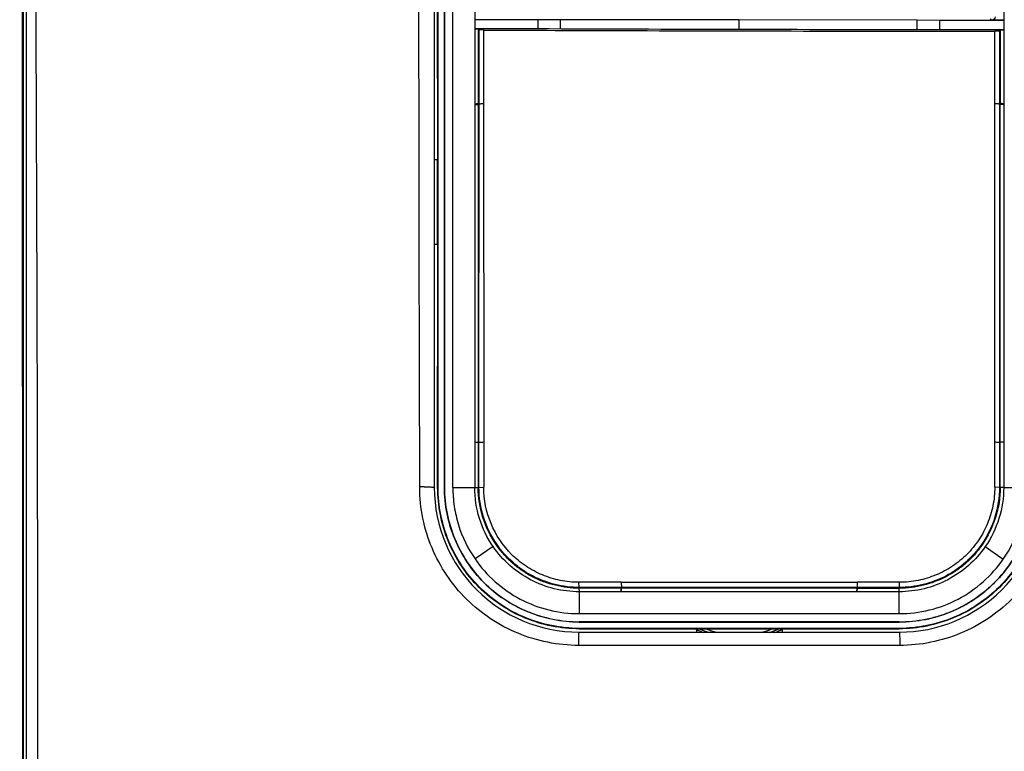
# Model space of a CAD drawing. Header units: inches. Extents: x 0 to 17, y 0 to 11.
# Tile 5 of 24: x 3.1 to 4.3, y 7.7 to 8.6. Entities that reach past the tile are written whole.
import ezdxf

# ---------------------------------------------------------------- set-up
doc = ezdxf.new("R2010")
doc.units = ezdxf.units.IN
doc.header["$LTSCALE"] = 0.935
doc.header["$MEASUREMENT"] = 0
doc.layers.get('0').update_dxf_attribs({"linetype": 'CONTINUOUS'})
doc.styles.get("Standard").update_dxf_attribs({"font": 'txt', "width": 0.8})
doc.dimstyles.new('DIMSTYLE_2', dxfattribs={"dimtxt": 0.15625, "dimasz": 0.1875, "dimexe": 0.125, "dimexo": 0.0625, "dimgap": 0.039062, "dimtad": 0, "dimtih": 1, "dimtoh": 1, "dimdec": 1, "dimlfac": 2, "dimzin": 4, "dimdsep": 46, "dimtxsty": 'Standard', "dimblk": '_FILLED', "dimblk1": '_FILLED', "dimblk2": '_FILLED', "dimcen": 0.09, "dimazin": 1, "dimtfac": 1, "dimtofl": 0, "dimtmove": 0, "dimatfit": 3, "dimldrblk": '_FILLED', "dimfxl": 1, "dimtolj": 1, "dimtzin": 4, "dimarcsym": 0})

# ---------------------------------------------------------------- blocks, each defined once
blk = doc.blocks.new('_FILLED')
at = {"color": 0, "linetype": 'ByBlock'}
blk.add_solid([(0, 0), (-1, 0.1667), (-1, -0.1667)], dxfattribs=at)
blk = doc.blocks.new('*D2')
at = {"color": 7, "linetype": 'Continuous', "transparency": 16777216}
for p, q in [((3.4139, 8.9894), (2.3095, 8.9894)), ((2.4345, 8.9894), (2.4345, 7.7104)), ((2.4345, 6.4314), (2.4345, 7.7104)), ((3.4138, 6.4314), (2.3095, 6.4314))]:
    blk.add_line(p, q, dxfattribs=at)
at = {"color": 7, "linetype": 'Continuous', "transparency": 16777216, "xscale": 0.1875, "yscale": 0.1875, "zscale": 0.1875}
for p, rotation in [((2.4345, 8.9894), 90.0000475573), ((2.4345, 6.4314), 270.0000475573)]:
    blk.add_blockref('_FILLED', p, dxfattribs=dict(at, rotation=rotation))
at = {"color": 7, "linetype": 'Continuous', "transparency": 16777216, "insert": (2.2392, 7.8081), "char_height": 0.15625, "width": 0.625, "attachment_point": 2, "rotation": 90, "line_spacing_factor": 0.9}
blk.add_mtext('129.9', dxfattribs=at)

msp = doc.modelspace()

# ---------------------------------------------------------------- linework, layer by layer
at = {"color": 7, "linetype": 'Continuous'}
for p, q in [((3.59438, 8.40902), (3.59375, 8.65384)), ((3.61212, 8.65385), (3.61211, 8.02589)), ((3.61606, 8.40904), (3.61605, 8.65384)), ((3.61661, 8.40905), (3.61657, 8.65384)), ((3.62393, 8.65384), (3.62393, 8.02589)), ((3.624, 8.02589), (3.62404, 8.65384)), ((3.63377, 8.02589), (3.63377, 8.65384)), ((3.65936, 8.65415), (3.65936, 8.02589)), ((3.13115, 7.44519), (3.13114, 8.59676)), ((3.13182, 8.59677), (3.13179, 7.44518)), ((3.13182, 8.59677), (3.1318, 8.37048)), ((3.13574, 6.91645), (3.13574, 8.59676)), ((3.73354, 8.57258), (3.65936, 8.57255)), ((3.73352, 8.56197), (3.73354, 8.57258)), ((3.75917, 8.57259), (3.73354, 8.57258)), ((3.75917, 8.57259), (3.75916, 8.56187)), ((3.96779, 8.57248), (3.75917, 8.57259)), ((3.96779, 8.57248), (3.96777, 8.56127)), ((4.17638, 8.57206), (3.96779, 8.57248)), ((4.17636, 8.56099), (4.17638, 8.57206)), ((4.20247, 8.57199), (4.17638, 8.57206)), ((4.20247, 8.57199), (4.20246, 8.56098)), ((4.27747, 8.57177), (4.20247, 8.57199)), ((4.26352, 8.57229), (4.2618, 8.57343)), ((4.27747, 8.57224), (4.26352, 8.57229)), ((3.66344, 8.5617), (3.65941, 8.56185)), ((3.66344, 8.5617), (3.66345, 8.47522)), ((3.66437, 8.56076), (3.66344, 8.5617)), ((3.66436, 8.47415), (3.66437, 8.56076)), ((3.66957, 8.56065), (3.66437, 8.56076)), ((3.66957, 8.56065), (3.66962, 8.4748)), ((4.27338, 8.56043), (4.27245, 8.5595)), ((4.27742, 8.56054), (4.27338, 8.56042)), ((4.27338, 8.56043), (4.27338, 8.47526)), ((4.26721, 8.47481), (4.26726, 8.55941)), ((4.27245, 8.55948), (4.26725, 8.55939)), ((4.27245, 8.5595), (4.27247, 8.47424)), ((3.62393, 8.46764), (3.62393, 8.43555)), ((3.66341, 8.47415), (3.66342, 8.07912)), ((3.66345, 8.47415), (3.66345, 8.47522)), ((3.66433, 8.0787), (3.66436, 8.47415)), ((3.66962, 8.4748), (3.66982, 8.07898)), ((4.26701, 8.07891), (4.26721, 8.47481)), ((4.2725, 8.47424), (4.27253, 8.0787)), ((4.27338, 8.47526), (4.27338, 8.47425)), ((4.27341, 8.07912), (4.27341, 8.47425)), ((3.59438, 8.40727), (3.59438, 8.40902)), ((3.59438, 8.40723), (3.59438, 8.40898)), ((3.59459, 8.31201), (3.59438, 8.40727)), ((3.61605, 8.40904), (3.61211, 8.40903)), ((3.61605, 8.40904), (3.61211, 8.40903)), ((3.61605, 8.39184), (3.61605, 8.40904)), ((3.61661, 8.39184), (3.61661, 8.40905)), ((3.61605, 8.32729), (3.61605, 8.39184)), ((3.61661, 8.32729), (3.61661, 8.39184)), ((3.61605, 8.31018), (3.61605, 8.32729)), ((3.6166, 8.02589), (3.61661, 8.32729)), ((3.62393, 8.31797), (3.62393, 8.1803)), ((3.59457, 8.31022), (3.59457, 8.31195)), ((3.59459, 8.31028), (3.59459, 8.31201)), ((3.59503, 8.02662), (3.59459, 8.31028)), ((3.61211, 8.31019), (3.61605, 8.31018)), ((3.61211, 8.31019), (3.61605, 8.31018)), ((3.61605, 8.02589), (3.61606, 8.31018)), ((3.65939, 8.07879), (3.66345, 8.07912)), ((3.65939, 8.07839), (3.66345, 8.0787)), ((3.66342, 8.0787), (3.66342, 8.07912)), ((3.66345, 8.0787), (3.66345, 8.02589)), ((3.66345, 8.0787), (3.66345, 8.02589)), ((3.66434, 8.02589), (3.66433, 8.0787)), ((3.66982, 8.07898), (3.66985, 8.02613)), ((4.26698, 8.02613), (4.26701, 8.07891)), ((4.2725, 8.0787), (4.27249, 8.02589)), ((4.27337, 8.02589), (4.27338, 8.0787)), ((4.2775, 8.07879), (4.27338, 8.07912)), ((4.27338, 8.02589), (4.27338, 8.0787)), ((4.27751, 8.0784), (4.27338, 8.0787)), ((4.27341, 8.07912), (4.27341, 8.0787)), ((3.6166, 8.02589), (3.61605, 8.02589)), ((3.62393, 8.02589), (3.624, 8.02589)), ((3.63377, 8.02589), (3.65936, 8.02589)), ((3.65939, 8.02567), (3.66345, 8.02589)), ((3.66345, 8.02589), (3.66434, 8.02589)), ((3.66434, 8.02589), (3.66985, 8.02613)), ((4.27249, 8.02589), (4.26698, 8.02613)), ((4.27338, 8.02589), (4.27249, 8.02589)), ((4.27744, 8.02567), (4.27337, 8.02589)), ((4.27747, 8.02589), (4.30306, 8.02589)), ((3.68083, 7.95676), (3.6597, 7.9423)), ((4.25582, 7.95663), (4.27698, 7.9421)), ((3.83061, 7.91488), (3.781, 7.91489)), ((3.78121, 7.90885), (3.781, 7.91489)), ((3.78141, 7.90795), (3.78141, 7.90885)), ((3.83077, 7.90885), (3.78141, 7.90885)), ((3.83077, 7.90795), (3.78141, 7.90795)), ((3.78172, 7.90384), (3.78141, 7.90795)), ((3.78141, 7.90385), (3.78141, 7.87825)), ((4.15518, 7.90384), (3.78141, 7.90384)), ((3.83053, 7.90385), (3.83029, 7.90795)), ((3.83061, 7.91488), (4.10623, 7.91488)), ((3.83061, 7.91488), (3.83061, 7.91475)), ((3.83061, 7.91475), (3.83077, 7.90885)), ((4.10606, 7.90885), (3.83077, 7.90885)), ((3.83098, 7.90385), (3.83077, 7.90795)), ((4.10606, 7.90793), (3.83077, 7.90793)), ((4.10584, 7.90386), (4.10606, 7.90795)), ((4.10622, 7.91475), (4.10606, 7.90885)), ((4.15542, 7.90885), (4.10606, 7.90885)), ((4.10606, 7.90795), (4.15542, 7.90795)), ((4.15583, 7.91489), (4.10622, 7.91489)), ((4.10622, 7.91489), (4.10622, 7.91475)), ((4.10628, 7.90385), (4.10653, 7.90795)), ((4.15511, 7.90385), (4.15542, 7.90795)), ((4.15542, 7.87825), (4.15524, 7.90385)), ((4.15542, 7.90795), (4.15542, 7.90885)), ((4.15562, 7.90885), (4.15583, 7.91489)), ((3.78141, 7.87825), (4.15542, 7.87825)), ((4.15542, 7.86854), (3.78141, 7.86853)), ((3.78141, 7.86853), (3.78141, 7.86841)), ((3.78141, 7.86835), (4.15542, 7.86835)), ((3.78141, 7.86103), (3.78141, 7.86054)), ((3.93616, 7.86103), (3.78141, 7.86103)), ((3.78141, 7.86054), (3.91833, 7.86054)), ((3.91833, 7.86054), (3.91833, 7.8566)), ((3.91833, 7.86054), (3.93616, 7.86054)), ((4.00067, 7.86103), (3.93616, 7.86103)), ((3.93616, 7.86054), (4.00067, 7.86054)), ((4.15542, 7.86103), (4.00067, 7.86104)), ((4.00067, 7.86054), (4.01849, 7.86054)), ((4.01849, 7.86054), (4.01849, 7.8566)), ((4.01849, 7.86054), (4.15542, 7.86054)), ((4.15542, 7.86841), (4.15542, 7.86854)), ((4.15542, 7.86054), (4.15542, 7.86103)), ((3.78141, 7.8566), (4.15542, 7.8566)), ((3.78083, 7.84109), (3.78086, 7.84588)), ((4.156, 7.84109), (3.78083, 7.84109)), ((4.15597, 7.84588), (4.156, 7.84109))]:
    msp.add_line(p, q, dxfattribs=at)
for points in [[(3.62393, 8.65384), (3.62393, 8.63455), (3.62392, 8.6124), (3.62392, 8.58708), (3.62392, 8.55895), (3.62393, 8.46764)], [(3.13115, 7.44519), (3.13117, 7.73396), (3.13117, 8.02355), (3.13115, 8.31185), (3.13114, 8.59676)], [(3.66344, 8.5617), (3.66344, 8.53288), (3.66345, 8.50406), (3.66345, 8.47522)], [(3.66436, 8.47415), (3.66436, 8.50302), (3.66437, 8.5319), (3.66437, 8.56076)], [(4.27338, 8.56043), (4.27338, 8.53231), (4.27338, 8.50391), (4.27338, 8.47526)], [(4.27245, 8.5595), (4.27246, 8.53136), (4.27246, 8.50294), (4.27247, 8.47424)], [(3.62393, 8.43555), (3.62393, 8.42193), (3.62393, 8.40967)], [(3.1318, 8.37048), (3.1318, 7.90976), (3.13179, 7.67738), (3.13179, 7.44518)], [(3.62393, 8.1803), (3.62393, 8.1607), (3.62393, 8.02589)], [(4.10606, 7.90883), (4.0143, 7.90886), (3.92253, 7.90886), (3.83077, 7.90883)]]:
    msp.add_lwpolyline(points, dxfattribs=at)
for centre, radius, start, end in [((3.59632, 7.69721), 0.32941, 89.99127, 90.22447), ((3.77696, 8.02681), 0.18193, 180.06177, 180.33044), ((3.59634, 7.69364), 0.33298, 89.34172, 89.99458), ((3.78141, 8.02591), 0.16931, 180.00591, 269.99761), ((4.15544, 8.02588), 0.16927, 269.99352, 0.00385), ((3.78212, 8.02591), 0.11848, 214.39156, 214.79937), ((4.15472, 8.02571), 0.11834, 325.20646, 325.58465), ((3.96841, 7.96684), 0.11811, 244.76789, 249.36691), ((3.96841, 7.96684), 0.11614, 246.51224, 252.12372), ((3.96841, 7.96684), 0.11329, 250.01456, 256.774), ((3.96841, 7.96684), 0.11329, 283.21402, 289.99666), ((3.96841, 7.96684), 0.11614, 287.87454, 293.49358), ((3.96841, 7.96684), 0.11811, 290.61055, 295.23543)]:
    msp.add_arc(centre, radius, start, end, dxfattribs=at)
for points, knots in [([(4.2775, 8.65442), (4.27747, 8.60219), (4.27738, 8.39268), (4.27744, 8.18317), (4.27757, 8.02589)], [0, 0, 0, 0, 0.2493015, 1, 1, 1, 1]), ([(3.14625, 8.6003), (3.1477, 8.3226), (3.14914, 7.76543), (3.14804, 7.20825), (3.14676, 6.92878)], [0, 0, 0, 0, 0.4984139, 1, 1, 1, 1]), ([(4.26749, 8.57623), (4.26749, 8.57522), (4.26663, 8.57312), (4.26453, 8.57229), (4.26352, 8.57229)], [0, 0, 0, 0, 0.5002192, 1, 1, 1, 1]), ([(4.27754, 8.56097), (4.22612, 8.56096), (4.02003, 8.56104), (3.81394, 8.56158), (3.65927, 8.56227)], [0, 0, 0, 0, 0.2494662, 1, 1, 1, 1]), ([(3.66957, 8.56065), (3.71929, 8.56044), (3.91851, 8.55971), (4.11774, 8.55939), (4.26725, 8.55939)], [0, 0, 0, 0, 0.2495375, 1, 1, 1, 1]), ([(3.6594, 8.47437), (3.65996, 8.47441), (3.66093, 8.47451), (3.66222, 8.4747), (3.66297, 8.47489), (3.66343, 8.47509), (3.66345, 8.47522)], [0, 0, 0, 0, 0.3996826, 0.7068714, 0.9072914, 1, 1, 1, 1]), ([(3.6594, 8.4733), (3.65997, 8.47335), (3.66097, 8.47344), (3.66226, 8.47365), (3.663, 8.47383), (3.66343, 8.47404), (3.66344, 8.47415)], [0, 0, 0, 0, 0.4109284, 0.721628, 0.9150408, 1, 1, 1, 1]), ([(3.66436, 8.47414), (3.66437, 8.4742), (3.66455, 8.47429), (3.66485, 8.47438), (3.66535, 8.47448), (3.66628, 8.47461), (3.66773, 8.47473), (3.66895, 8.47479), (3.66962, 8.4748)], [0, 0, 0, 0, 0.031727, 0.0954993, 0.1902671, 0.3124406, 0.6241455, 1, 1, 1, 1]), ([(4.26721, 8.47481), (4.26786, 8.4748), (4.2691, 8.47477), (4.27057, 8.47467), (4.27153, 8.47455), (4.27202, 8.47446), (4.27231, 8.47438), (4.27246, 8.47429), (4.27247, 8.47424)], [0, 0, 0, 0, 0.3688686, 0.6979155, 0.8238523, 0.9163532, 0.9733856, 1, 1, 1, 1]), ([(4.2774, 8.4744), (4.27683, 8.47445), (4.27584, 8.47454), (4.27456, 8.47475), (4.27382, 8.47494), (4.2734, 8.47514), (4.27338, 8.47526)], [0, 0, 0, 0, 0.4107969, 0.721238, 0.9145892, 1, 1, 1, 1]), ([(4.2774, 8.4734), (4.27683, 8.47344), (4.27584, 8.47354), (4.27456, 8.47374), (4.27382, 8.47392), (4.2734, 8.47413), (4.27338, 8.47425)], [0, 0, 0, 0, 0.4110419, 0.7216362, 0.91496, 1, 1, 1, 1]), ([(3.66433, 8.0787), (3.66433, 8.07871), (3.66439, 8.07873), (3.66453, 8.07877), (3.66486, 8.07881), (3.66537, 8.07885), (3.66605, 8.07889), (3.66685, 8.07892), (3.66812, 8.07896), (3.66912, 8.07897), (3.66982, 8.07898)], [0, 0, 0, 0, 0.0083874, 0.0259194, 0.0880934, 0.1832248, 0.3069973, 0.4550007, 0.6227994, 1, 1, 1, 1]), ([(4.26701, 8.07898), (4.26769, 8.07898), (4.26869, 8.07897), (4.26998, 8.07893), (4.27083, 8.0789), (4.27151, 8.07885), (4.27203, 8.07882), (4.27231, 8.07876), (4.27248, 8.07874), (4.2725, 8.0787)], [0, 0, 0, 0, 0.3694839, 0.5458135, 0.7025802, 0.8300424, 0.9229221, 0.9784844, 1, 1, 1, 1]), ([(3.78083, 7.84109), (3.76873, 7.84109), (3.74447, 7.84357), (3.70956, 7.85421), (3.67727, 7.87127), (3.63966, 7.90192), (3.60507, 7.95316), (3.59517, 8.00171), (3.59503, 8.02576)], [0, 0, 0, 0, 0.125376, 0.250765, 0.3760847, 0.5013287, 0.7507482, 1, 1, 1, 1]), ([(3.60016, 8.0266), (3.60175, 8.02658), (3.60404, 8.02654), (3.6069, 8.02644), (3.60867, 8.02635), (3.61006, 8.02625), (3.61116, 8.02616), (3.61169, 8.02605), (3.61211, 8.02598), (3.61211, 8.02589)], [0, 0, 0, 0, 0.3975699, 0.5695177, 0.7172279, 0.8368456, 0.9248118, 0.9792569, 1, 1, 1, 1]), ([(3.78141, 7.86054), (3.75989, 7.86054), (3.71641, 7.86915), (3.66145, 7.90595), (3.62466, 7.9609), (3.61605, 8.00438), (3.61605, 8.02589)], [0, 0, 0, 0, 0.2500888, 0.5000625, 0.7499551, 1, 1, 1, 1]), ([(3.78141, 7.86103), (3.75997, 7.86103), (3.71663, 7.86961), (3.66184, 7.90629), (3.62517, 7.96109), (3.6166, 8.00445), (3.6166, 8.02589)], [0, 0, 0, 0, 0.2499879, 0.4999484, 0.7499388, 1, 1, 1, 1]), ([(3.78141, 7.86841), (3.76093, 7.86841), (3.71962, 7.87682), (3.6671, 7.91157), (3.63237, 7.9641), (3.62392, 8.00541), (3.62392, 8.02589)], [0, 0, 0, 0, 0.2499993, 0.4999506, 0.7499385, 1, 1, 1, 1]), ([(3.624, 8.02589), (3.624, 8.00543), (3.63242, 7.96415), (3.66714, 7.91166), (3.71965, 7.87698), (3.76094, 7.86854), (3.78141, 7.86853)], [0, 0, 0, 0, 0.250026, 0.4999278, 0.749884, 1, 1, 1, 1]), ([(3.63377, 8.02589), (3.63379, 8.01849), (3.63485, 8.00366), (3.64152, 7.9748), (3.6513, 7.95443), (3.6597, 7.9423)], [0, 0, 0, 0, 0.2504596, 0.5008595, 1, 1, 1, 1]), ([(3.68083, 7.95676), (3.67392, 7.96681), (3.66306, 7.98914), (3.65936, 8.01368), (3.65936, 8.02589)], [0, 0, 0, 0, 0.4998072, 1, 1, 1, 1]), ([(3.68435, 7.95898), (3.67768, 7.96873), (3.66719, 7.99033), (3.66345, 8.01408), (3.66345, 8.02589)], [0, 0, 0, 0, 0.4999541, 1, 1, 1, 1]), ([(3.68509, 7.95946), (3.67847, 7.96912), (3.66805, 7.99056), (3.66434, 8.01414), (3.66434, 8.02589)], [0, 0, 0, 0, 0.4991357, 1, 1, 1, 1]), ([(3.781, 7.91489), (3.77373, 7.91498), (3.75917, 7.91641), (3.73823, 7.92289), (3.71888, 7.93318), (3.69629, 7.95159), (3.67579, 7.98253), (3.66985, 8.01168), (3.66985, 8.02613)], [0, 0, 0, 0, 0.1253822, 0.2507175, 0.3760083, 0.5012643, 0.750577, 1, 1, 1, 1]), ([(4.32023, 8.02589), (4.32023, 8.00445), (4.31166, 7.96109), (4.27499, 7.90629), (4.2202, 7.86961), (4.17686, 7.86103), (4.15542, 7.86103)], [0, 0, 0, 0, 0.2500642, 0.5000562, 0.7500153, 1, 1, 1, 1]), ([(4.32078, 8.02589), (4.32078, 8.00439), (4.31197, 7.961), (4.27546, 7.90588), (4.22033, 7.86936), (4.17693, 7.86054), (4.15542, 7.86054)], [0, 0, 0, 0, 0.2500221, 0.4999251, 0.7498792, 1, 1, 1, 1]), ([(4.15542, 7.86854), (4.16571, 7.86854), (4.18635, 7.87055), (4.21606, 7.87958), (4.24345, 7.89423), (4.27534, 7.92039), (4.30466, 7.96405), (4.31282, 8.00542), (4.31283, 8.02589)], [0, 0, 0, 0, 0.1253878, 0.2507297, 0.3760273, 0.501279, 0.7505638, 1, 1, 1, 1]), ([(4.3129, 8.02589), (4.3129, 8.0054), (4.30475, 7.96399), (4.27828, 7.92467), (4.2555, 7.90391), (4.24301, 7.89477), (4.22979, 7.88672), (4.21579, 7.88012), (4.2012, 7.87496), (4.18123, 7.86985), (4.16571, 7.86841), (4.15542, 7.86841)], [0, 0, 0, 0, 0.249335, 0.4986427, 0.5613297, 0.624009, 0.686702, 0.7493624, 0.8120729, 0.8747465, 1, 1, 1, 1]), ([(4.26698, 8.02613), (4.26698, 8.01887), (4.2655, 8.00431), (4.2591, 7.98335), (4.2488, 7.96401), (4.23493, 7.94704), (4.21796, 7.93316), (4.19861, 7.92287), (4.17766, 7.9164), (4.1631, 7.91498), (4.15583, 7.91489)], [0, 0, 0, 0, 0.1250439, 0.2500303, 0.3749936, 0.499939, 0.6248958, 0.7498817, 0.8749171, 1, 1, 1, 1]), ([(4.3418, 8.02577), (4.34166, 8.00171), (4.33176, 7.95316), (4.29717, 7.90192), (4.25956, 7.87127), (4.22727, 7.85421), (4.19236, 7.84357), (4.1681, 7.84109), (4.156, 7.84109)], [0, 0, 0, 0, 0.2492546, 0.4986721, 0.623914, 0.7492319, 0.8746208, 1, 1, 1, 1]), ([(4.27249, 8.02589), (4.27248, 8.01414), (4.26883, 7.99055), (4.25839, 7.96911), (4.25176, 7.95946)], [0, 0, 0, 0, 0.5011301, 1, 1, 1, 1]), ([(4.27337, 8.02589), (4.27337, 8.01405), (4.26957, 7.99024), (4.25905, 7.96859), (4.25235, 7.95882)], [0, 0, 0, 0, 0.5000039, 1, 1, 1, 1]), ([(4.27747, 8.02589), (4.27746, 8.01365), (4.27371, 7.98905), (4.26277, 7.96669), (4.25582, 7.95663)], [0, 0, 0, 0, 0.5001882, 1, 1, 1, 1]), ([(4.27698, 7.94211), (4.28538, 7.95429), (4.29857, 7.98137), (4.30306, 8.01115), (4.30306, 8.02596)], [0, 0, 0, 0, 0.4998665, 1, 1, 1, 1]), ([(3.78141, 7.90384), (3.76189, 7.90386), (3.72227, 7.91351), (3.69187, 7.94069), (3.68083, 7.95676)], [0, 0, 0, 0, 0.5002613, 1, 1, 1, 1]), ([(3.78141, 7.90796), (3.77199, 7.90806), (3.7578, 7.90973), (3.73974, 7.91524), (3.7268, 7.92103), (3.71465, 7.92833), (3.70344, 7.93701), (3.69337, 7.94699), (3.68752, 7.95442), (3.68483, 7.95829)], [0, 0, 0, 0, 0.2497504, 0.3747998, 0.499838, 0.6248772, 0.7499143, 0.874951, 1, 1, 1, 1]), ([(3.78131, 7.90885), (3.77664, 7.9089), (3.76723, 7.90947), (3.74867, 7.91283), (3.73082, 7.9196), (3.71469, 7.9294), (3.69984, 7.941), (3.6904, 7.95172), (3.68509, 7.95946)], [0, 0, 0, 0, 0.1239593, 0.2500721, 0.5001112, 0.6253263, 0.7505912, 1, 1, 1, 1]), ([(4.25582, 7.95663), (4.24476, 7.94061), (4.21438, 7.91354), (4.17485, 7.90387), (4.15536, 7.90385)], [0, 0, 0, 0, 0.4997557, 1, 1, 1, 1]), ([(4.25176, 7.95946), (4.24644, 7.95171), (4.23383, 7.93745), (4.21038, 7.92126), (4.18811, 7.91281), (4.16953, 7.90946), (4.16011, 7.9089), (4.15542, 7.90885)], [0, 0, 0, 0, 0.2496887, 0.499562, 0.7500237, 0.8753776, 1, 1, 1, 1]), ([(4.25191, 7.95818), (4.24923, 7.95432), (4.24341, 7.94693), (4.23339, 7.93701), (4.22221, 7.92841), (4.20603, 7.91878), (4.18379, 7.91036), (4.16487, 7.90797), (4.15542, 7.90795)], [0, 0, 0, 0, 0.1247833, 0.2493525, 0.3739585, 0.4987848, 0.7488328, 1, 1, 1, 1]), ([(3.6597, 7.9423), (3.66644, 7.93251), (3.68232, 7.91445), (3.71195, 7.89399), (3.74561, 7.88115), (3.76951, 7.87827), (3.78141, 7.87825)], [0, 0, 0, 0, 0.2498852, 0.4997875, 0.7498155, 1, 1, 1, 1]), ([(4.15542, 7.87825), (4.179, 7.87826), (4.22686, 7.8899), (4.26361, 7.9227), (4.27698, 7.94211)], [0, 0, 0, 0, 0.5001826, 1, 1, 1, 1]), ([(3.78086, 7.84588), (3.78088, 7.84733), (3.78091, 7.84939), (3.78099, 7.85196), (3.78106, 7.85353), (3.78114, 7.85476), (3.7812, 7.85575), (3.7813, 7.85621), (3.78133, 7.8566), (3.78141, 7.8566)], [0, 0, 0, 0, 0.403062, 0.5742441, 0.7199372, 0.8376748, 0.9250275, 0.9796573, 1, 1, 1, 1]), ([(4.15542, 7.8566), (4.15549, 7.8566), (4.15552, 7.85621), (4.15563, 7.85575), (4.15569, 7.85476), (4.15577, 7.85353), (4.15583, 7.85196), (4.15591, 7.84939), (4.15595, 7.84733), (4.15597, 7.84588)], [0, 0, 0, 0, 0.0203293, 0.0749554, 0.1623075, 0.2800463, 0.4257421, 0.5969282, 1, 1, 1, 1])]:
    msp.add_open_spline(points, degree=3, knots=knots, dxfattribs=at)

# ---------------------------------------------------------------- dimensions: what is measured, and where the dimension line sits
dim = msp.add_linear_dim(base=(2.43454, 6.4314), p1=(3.4764, 8.98938), p2=(3.47631, 6.4314), angle=270.00005, dimstyle='DIMSTYLE_2', override={"dimtad": 1, "dimtih": 0, "dimtoh": 0}, dxfattribs=at)
dim.commit()
dim.dimension.update_dxf_attribs({"geometry": '*D2', "text_midpoint": (2.43454, 7.82369), "dimtype": 160})

doc.saveas('drawing.dxf')
